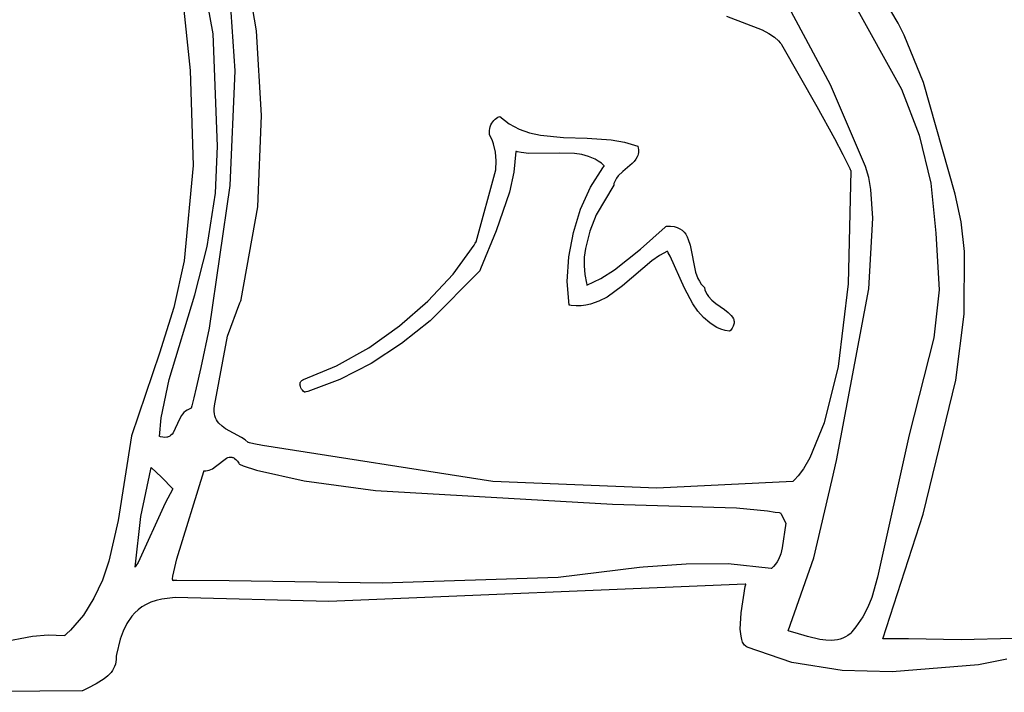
# Model space of a CAD drawing. Extents: x -74.1 to 10.8, y -36.7 to 44.6.
# Tile 47 of 199: x -56.6 to -55.3, y -12 to -11.1. Entities that reach past the tile are written whole.
import ezdxf

# ---------------------------------------------------------------- set-up
doc = ezdxf.new("R2010")
doc.units = 0

msp = doc.modelspace()

# ---------------------------------------------------------------- linework, layer by layer
at = {"layer": 'Layer 1', "color": 7, "linetype": 'CONTINUOUS'}
for p, q in [((-56.298626, -11.116017), (-56.3281, -10.940503)), ((-56.401416, -11.043427), (-56.387942, -11.169519)), ((-55.664954, -11.096011), (-55.616469, -11.114739)), ((-55.433027, -11.105775), (-55.443133, -11.088793)), ((-55.616469, -11.114739), (-55.607587, -11.11961)), ((-55.424882, -11.121642), (-55.433027, -11.105775)), ((-56.291694, -11.230294), (-56.298626, -11.116017)), ((-55.607587, -11.11961), (-55.600205, -11.124543)), ((-55.600205, -11.124543), (-55.594423, -11.129531)), ((-55.399242, -11.185704), (-55.424882, -11.121642)), ((-55.594423, -11.129531), (-55.592165, -11.132043)), ((-55.592165, -11.132043), (-55.591199, -11.133304)), ((-55.591199, -11.133304), (-55.590345, -11.134567)), ((-55.590345, -11.134567), (-55.542943, -11.218115)), ((-56.387942, -11.169519), (-56.383946, -11.297433)), ((-55.356418, -11.336338), (-55.399242, -11.185704)), ((-55.542943, -11.218115), (-55.518992, -11.261184)), ((-56.296823, -11.353358), (-56.291694, -11.230294)), ((-55.518992, -11.261184), (-55.507676, -11.282868)), ((-55.507676, -11.282868), (-55.502273, -11.293724)), ((-56.383946, -11.297433), (-56.396086, -11.426031)), ((-55.502273, -11.293724), (-55.499646, -11.299154)), ((-55.499646, -11.299154), (-55.498353, -11.301868)), ((-55.497073, -11.304624), (-55.500537, -11.457332)), ((-55.498353, -11.301868), (-55.497711, -11.303226)), ((-55.497711, -11.303226), (-55.497392, -11.303904)), ((-55.497392, -11.303904), (-55.497233, -11.304244)), ((-55.497233, -11.304244), (-55.497153, -11.304413)), ((-55.497153, -11.304413), (-55.497113, -11.304498)), ((-55.497113, -11.304498), (-55.497093, -11.304541)), ((-55.497077, -11.304576), (-55.497073, -11.304624)), ((-55.348352, -11.373619), (-55.356418, -11.336338)), ((-56.319157, -11.478542), (-56.296823, -11.353358)), ((-55.343789, -11.413619), (-55.348352, -11.373619)), ((-55.344357, -11.498337), (-55.343789, -11.413619)), ((-56.396086, -11.426031), (-56.409955, -11.489428)), ((-55.500537, -11.457332), (-55.514001, -11.568732)), ((-56.337549, -11.527834), (-56.321244, -11.482847)), ((-56.321244, -11.482847), (-56.319997, -11.480252)), ((-56.319997, -11.480252), (-56.319362, -11.478966)), ((-56.319362, -11.478966), (-56.319202, -11.478646)), ((-56.319202, -11.478646), (-56.319182, -11.478606)), ((-56.409955, -11.489428), (-56.42962, -11.55088)), ((-55.355613, -11.5873), (-55.344357, -11.498337)), ((-56.3553, -11.622118), (-56.337549, -11.527834)), ((-56.42962, -11.55088), (-56.467026, -11.662515)), ((-55.514001, -11.568732), (-55.532837, -11.64495)), ((-55.399459, -11.768123), (-55.355613, -11.5873)), ((-56.355799, -11.629346), (-56.355747, -11.625869)), ((-56.355483, -11.632567), (-56.355799, -11.629346)), ((-56.355747, -11.625869), (-56.3553, -11.622118)), ((-56.354825, -11.635548), (-56.355483, -11.632567)), ((-56.35385, -11.638308), (-56.354825, -11.635548)), ((-56.352585, -11.640863), (-56.35385, -11.638308)), ((-56.351056, -11.64323), (-56.352585, -11.640863)), ((-56.349288, -11.645427), (-56.351056, -11.64323)), ((-56.345143, -11.64938), (-56.349288, -11.645427)), ((-55.532837, -11.64495), (-55.552417, -11.692111)), ((-56.340357, -11.652857), (-56.345143, -11.64938)), ((-56.318971, -11.664781), (-56.340357, -11.652857)), ((-56.467026, -11.662515), (-56.485135, -11.776551)), ((-56.314105, -11.667954), (-56.318971, -11.664781)), ((-56.309847, -11.671479), (-56.314105, -11.667954)), ((-56.309796, -11.671491), (-56.309847, -11.671479)), ((-56.309703, -11.67151), (-56.309796, -11.671491)), ((-56.309518, -11.671548), (-56.309703, -11.67151)), ((-56.308033, -11.671854), (-56.309518, -11.671548)), ((-56.302117, -11.673068), (-56.308033, -11.671854)), ((-56.29039, -11.675451), (-56.302117, -11.673068)), ((-55.979686, -11.723873), (-56.29039, -11.675451)), ((-56.35383, -11.703948), (-56.33912, -11.69242)), ((-56.33912, -11.69242), (-56.337358, -11.691627)), ((-56.337358, -11.691627), (-56.33559, -11.691121)), ((-56.33559, -11.691121), (-56.334702, -11.690989)), ((-56.334702, -11.690989), (-56.333809, -11.690944)), ((-56.333809, -11.690944), (-56.332912, -11.690993)), ((-56.332912, -11.690993), (-56.332009, -11.691141)), ((-56.332009, -11.691141), (-56.331099, -11.691392)), ((-56.331099, -11.691392), (-56.330181, -11.691753)), ((-56.330181, -11.691753), (-56.329255, -11.692229)), ((-56.329255, -11.692229), (-56.32832, -11.692824)), ((-56.32832, -11.692824), (-56.326419, -11.694396)), ((-56.326419, -11.694396), (-56.32447, -11.696513)), ((-56.32447, -11.696513), (-56.322466, -11.699217)), ((-56.322466, -11.699217), (-56.321956, -11.69999)), ((-55.552417, -11.692111), (-55.561039, -11.70671)), ((-56.454547, -11.771281), (-56.441124, -11.707149)), ((-56.441124, -11.707149), (-56.440618, -11.705219)), ((-56.440618, -11.705219), (-56.440586, -11.705098)), ((-56.440586, -11.705098), (-56.44057, -11.705038)), ((-56.440566, -11.70502), (-56.426617, -11.717989)), ((-56.405874, -11.828198), (-56.369835, -11.710487)), ((-56.369835, -11.710487), (-56.369541, -11.709587)), ((-56.369536, -11.709579), (-56.367033, -11.70963)), ((-56.367033, -11.70963), (-56.364628, -11.709324)), ((-56.364628, -11.709324), (-56.362315, -11.708705)), ((-56.362315, -11.708705), (-56.360085, -11.707815)), ((-56.360085, -11.707815), (-56.357932, -11.706696)), ((-56.357932, -11.706696), (-56.35383, -11.703948)), ((-56.321956, -11.69999), (-56.321699, -11.700392)), ((-56.321699, -11.700392), (-56.321635, -11.700493)), ((-56.321619, -11.700517), (-56.316719, -11.702753)), ((-56.316719, -11.702753), (-56.298829, -11.708627)), ((-56.298829, -11.708627), (-56.234256, -11.723188)), ((-55.561039, -11.70671), (-55.568112, -11.716343)), ((-56.426617, -11.717989), (-56.411471, -11.733693)), ((-56.234256, -11.723188), (-56.1381, -11.736181)), ((-55.758785, -11.732843), (-55.979686, -11.723873)), ((-55.575386, -11.723828), (-55.758785, -11.732843)), ((-55.575293, -11.723772), (-55.575354, -11.723819)), ((-55.573056, -11.721775), (-55.575293, -11.723772)), ((-55.568112, -11.716343), (-55.573056, -11.721775)), ((-56.411471, -11.733693), (-56.421932, -11.753077)), ((-56.1381, -11.736181), (-55.818558, -11.754638)), ((-56.421932, -11.753077), (-56.45829, -11.833361)), ((-55.818558, -11.754638), (-55.651287, -11.759419)), ((-55.651287, -11.759419), (-55.609439, -11.763761)), ((-55.609439, -11.763761), (-55.598972, -11.765146)), ((-55.598972, -11.765146), (-55.593737, -11.765887)), ((-55.593737, -11.765887), (-55.592429, -11.766077)), ((-56.485135, -11.776551), (-56.497664, -11.83143)), ((-56.462491, -11.839349), (-56.454547, -11.771281)), ((-55.592429, -11.766077), (-55.592265, -11.766101)), ((-55.592265, -11.766101), (-55.592183, -11.766113)), ((-55.592183, -11.766113), (-55.592142, -11.766119)), ((-55.592115, -11.766132), (-55.592092, -11.766174)), ((-55.592092, -11.766174), (-55.591994, -11.766356)), ((-55.591994, -11.766356), (-55.591015, -11.76815)), ((-55.591015, -11.76815), (-55.584538, -11.780028)), ((-55.453858, -11.936421), (-55.399459, -11.768123)), ((-55.584538, -11.780028), (-55.589678, -11.813665)), ((-55.589678, -11.813665), (-55.591633, -11.821636)), ((-56.497664, -11.83143), (-56.506551, -11.857259)), ((-56.411379, -11.851907), (-56.405874, -11.828198)), ((-55.594521, -11.829058), (-55.596418, -11.832505)), ((-55.591633, -11.821636), (-55.594521, -11.829058)), ((-56.462422, -11.839259), (-56.462474, -11.839328)), ((-56.462217, -11.838983), (-56.462422, -11.839259)), ((-56.461406, -11.837874), (-56.462217, -11.838983)), ((-56.45829, -11.833361), (-56.461406, -11.837874)), ((-55.782234, -11.839975), (-55.89169, -11.853468)), ((-55.776919, -11.839379), (-55.782234, -11.839975)), ((-55.719015, -11.835632), (-55.776919, -11.839379)), ((-55.662697, -11.835061), (-55.719015, -11.835632)), ((-55.604431, -11.841511), (-55.662697, -11.835061)), ((-55.60432, -11.84143), (-55.604372, -11.841471)), ((-55.604217, -11.841348), (-55.60432, -11.84143)), ((-55.604011, -11.841182), (-55.604217, -11.841348)), ((-55.603606, -11.840848), (-55.604011, -11.841182)), ((-55.602818, -11.840167), (-55.603606, -11.840848)), ((-55.601328, -11.838755), (-55.602818, -11.840167)), ((-55.598674, -11.835745), (-55.601328, -11.838755)), ((-55.596418, -11.832505), (-55.598674, -11.835745)), ((-56.506551, -11.857259), (-56.517856, -11.881605)), ((-56.411741, -11.85522), (-56.411379, -11.851907)), ((-56.411739, -11.856396), (-56.411741, -11.85522)), ((-56.41169, -11.856857), (-56.411739, -11.856396)), ((-56.411607, -11.85723), (-56.41169, -11.856857)), ((-56.411553, -11.857383), (-56.411607, -11.85723)), ((-56.411491, -11.857514), (-56.411553, -11.857383)), ((-56.41142, -11.857622), (-56.411491, -11.857514)), ((-56.411381, -11.857667), (-56.41142, -11.857622)), ((-56.41134, -11.857706), (-56.411381, -11.857667)), ((-56.411297, -11.85774), (-56.41134, -11.857706)), ((-56.411251, -11.857767), (-56.411297, -11.85774)), ((-56.411204, -11.857789), (-56.411251, -11.857767)), ((-56.411154, -11.857805), (-56.411204, -11.857789)), ((-56.411102, -11.857814), (-56.411154, -11.857805)), ((-56.411047, -11.857818), (-56.411102, -11.857814)), ((-56.410991, -11.857816), (-56.411047, -11.857818)), ((-56.410932, -11.857808), (-56.410991, -11.857816)), ((-56.41087, -11.857793), (-56.410932, -11.857808)), ((-56.410741, -11.857746), (-56.41087, -11.857793)), ((-56.410602, -11.857674), (-56.410741, -11.857746)), ((-56.41051, -11.857671), (-56.410562, -11.857672)), ((-56.410406, -11.857669), (-56.41051, -11.857671)), ((-56.409571, -11.857648), (-56.410406, -11.857669)), ((-56.406149, -11.857577), (-56.409571, -11.857648)), ((-56.335398, -11.858027), (-56.406149, -11.857577)), ((-56.129026, -11.861325), (-56.335398, -11.858027)), ((-55.89169, -11.853468), (-56.129026, -11.861325)), ((-55.639551, -11.86263), (-56.20129, -11.88577)), ((-55.645101, -11.900993), (-55.639481, -11.865617)), ((-55.638833, -11.862634), (-55.639551, -11.86263)), ((-55.639481, -11.865617), (-55.638865, -11.862775)), ((-55.638865, -11.862775), (-55.638833, -11.862635)), ((-56.517856, -11.881605), (-56.532081, -11.904159)), ((-56.434029, -11.884422), (-56.441097, -11.886856)), ((-56.426236, -11.882553), (-56.434029, -11.884422)), ((-56.408309, -11.880709), (-56.426236, -11.882553)), ((-56.20129, -11.88577), (-56.408309, -11.880709)), ((-56.458347, -11.897046), (-56.462912, -11.90124)), ((-56.453216, -11.893217), (-56.458347, -11.897046)), ((-56.44748, -11.889804), (-56.453216, -11.893217)), ((-56.441097, -11.886856), (-56.44748, -11.889804)), ((-56.532081, -11.904159), (-56.549725, -11.924616)), ((-56.466952, -11.905749), (-56.473615, -11.915515)), ((-56.462912, -11.90124), (-56.466952, -11.905749)), ((-55.646075, -11.923125), (-55.645101, -11.900993)), ((-56.549725, -11.924616), (-56.55473, -11.929366)), ((-56.473615, -11.915515), (-56.478658, -11.925945)), ((-55.645171, -11.932811), (-55.646075, -11.923125)), ((-56.600796, -11.933046), (-56.643372, -11.941107)), ((-56.579426, -11.93136), (-56.600796, -11.933046)), ((-56.55787, -11.93214), (-56.579426, -11.93136)), ((-56.557655, -11.93197), (-56.55782, -11.932113)), ((-56.557326, -11.931683), (-56.557655, -11.93197)), ((-56.55473, -11.929366), (-56.557326, -11.931683)), ((-56.4824, -11.936641), (-56.487267, -11.957237)), ((-56.478658, -11.925945), (-56.4824, -11.936641)), ((-55.644254, -11.936998), (-55.645171, -11.932811)), ((-55.642984, -11.940629), (-55.644254, -11.936998)), ((-55.45378, -11.936451), (-55.453849, -11.936453)), ((-55.453642, -11.936447), (-55.45378, -11.936451)), ((-55.452541, -11.93642), (-55.453642, -11.936447)), ((-55.450336, -11.936371), (-55.452541, -11.93642)), ((-55.445922, -11.936293), (-55.450336, -11.936371)), ((-55.437078, -11.936211), (-55.445922, -11.936293)), ((-55.419335, -11.936288), (-55.437078, -11.936211)), ((-55.348104, -11.937768), (-55.419335, -11.936288)), ((-55.277662, -11.9357), (-55.348104, -11.937768)), ((-55.642206, -11.942208), (-55.642984, -11.940629)), ((-55.641326, -11.943615), (-55.642206, -11.942208)), ((-55.640342, -11.944838), (-55.641326, -11.943615)), ((-55.639248, -11.945867), (-55.640342, -11.944838)), ((-55.638041, -11.94669), (-55.639248, -11.945867)), ((-55.636716, -11.947295), (-55.638041, -11.94669)), ((-55.576824, -11.968362), (-55.636716, -11.947295)), ((-56.487912, -11.964069), (-56.488299, -11.967444)), ((-56.487887, -11.960482), (-56.487912, -11.964069)), ((-56.487869, -11.960345), (-56.487887, -11.960482)), ((-56.487841, -11.9602), (-56.487869, -11.960345)), ((-56.487728, -11.959615), (-56.487841, -11.9602)), ((-56.487267, -11.957237), (-56.487728, -11.959615)), ((-55.286707, -11.963538), (-55.324994, -11.971277)), ((-56.491387, -11.976404), (-56.492976, -11.979038)), ((-56.490062, -11.973601), (-56.491387, -11.976404)), ((-56.489024, -11.970618), (-56.490062, -11.973601)), ((-56.488299, -11.967444), (-56.489024, -11.970618)), ((-55.508866, -11.979151), (-55.576824, -11.968362)), ((-55.324994, -11.971277), (-55.441247, -11.98096)), ((-56.503988, -11.990029), (-56.514981, -11.996844)), ((-56.499069, -11.986025), (-56.503988, -11.990029)), ((-56.494802, -11.981512), (-56.499069, -11.986025)), ((-56.492976, -11.979038), (-56.494802, -11.981512)), ((-55.441247, -11.98096), (-55.508866, -11.979151)), ((-56.526185, -12.002633), (-56.531366, -12.005354)), ((-56.514981, -11.996844), (-56.526185, -12.002633)), ((-56.533874, -12.00652), (-56.782006, -12.008421)), ((-56.533399, -12.006496), (-56.533874, -12.00652)), ((-56.533326, -12.006453), (-56.533399, -12.006496)), ((-56.533179, -12.006369), (-56.533326, -12.006453)), ((-56.532583, -12.00603), (-56.533179, -12.006369)), ((-56.531366, -12.005354), (-56.532583, -12.00603))]:
    msp.add_line(p, q, dxfattribs=at)
at = {"layer": 'Layer 1', "color": 8, "linetype": 'CONTINUOUS'}
for p, q in [((-56.357127, -11.119774), (-56.373924, -11.027623)), ((-56.335422, -11.061223), (-56.32808, -11.169757)), ((-55.524437, -11.188659), (-55.580503, -11.083908)), ((-55.494154, -11.076562), (-55.428772, -11.194681)), ((-56.351265, -11.271383), (-56.357127, -11.119774)), ((-56.32808, -11.169757), (-56.334701, -11.324495)), ((-55.477293, -11.298851), (-55.524437, -11.188659)), ((-55.428772, -11.194681), (-55.404993, -11.256749)), ((-55.976964, -11.235123), (-55.975151, -11.233701)), ((-55.975151, -11.233701), (-55.973189, -11.232535)), ((-55.973189, -11.232535), (-55.971092, -11.231647)), ((-55.971092, -11.231647), (-55.970821, -11.231556)), ((-55.970821, -11.231556), (-55.970685, -11.231513)), ((-55.970633, -11.231511), (-55.957898, -11.241384)), ((-55.984424, -11.250482), (-55.984008, -11.247857)), ((-55.984008, -11.247857), (-55.983354, -11.24534)), ((-55.983354, -11.24534), (-55.982475, -11.242953)), ((-55.982475, -11.242953), (-55.981383, -11.240716)), ((-55.981383, -11.240716), (-55.980093, -11.238652)), ((-55.980093, -11.238652), (-55.978615, -11.23678)), ((-55.978615, -11.23678), (-55.976964, -11.235123)), ((-55.957898, -11.241384), (-55.944408, -11.248602)), ((-55.984589, -11.253195), (-55.984424, -11.250482)), ((-55.984491, -11.255974), (-55.984589, -11.253195)), ((-55.98438, -11.256162), (-55.984473, -11.256006)), ((-55.984013, -11.256788), (-55.98438, -11.256162)), ((-55.983305, -11.258047), (-55.984013, -11.256788)), ((-55.980807, -11.263201), (-55.983305, -11.258047)), ((-55.944408, -11.248602), (-55.930253, -11.2536)), ((-55.930253, -11.2536), (-55.915522, -11.256813)), ((-55.915522, -11.256813), (-55.884693, -11.259628)), ((-55.884693, -11.259628), (-55.852637, -11.260532)), ((-55.852637, -11.260532), (-55.820073, -11.26301)), ((-55.404993, -11.256749), (-55.389029, -11.321323)), ((-56.354088, -11.334843), (-56.351265, -11.271383)), ((-55.978821, -11.268527), (-55.980807, -11.263201)), ((-55.976263, -11.279641), (-55.978821, -11.268527)), ((-55.820073, -11.26301), (-55.802156, -11.266317)), ((-55.802156, -11.266317), (-55.784424, -11.271748)), ((-55.784424, -11.271748), (-55.783877, -11.274044)), ((-55.783877, -11.274044), (-55.783569, -11.276231)), ((-55.975385, -11.291276), (-55.976263, -11.279641)), ((-55.948795, -11.278706), (-55.951675, -11.306481)), ((-55.948609, -11.278742), (-55.948764, -11.278701)), ((-55.947987, -11.278905), (-55.948609, -11.278742)), ((-55.946739, -11.279214), (-55.947987, -11.278905)), ((-55.941711, -11.28026), (-55.946739, -11.279214)), ((-55.9315, -11.281548), (-55.941711, -11.28026)), ((-55.889932, -11.281136), (-55.9315, -11.281548)), ((-55.869746, -11.281515), (-55.889932, -11.281136)), ((-55.860059, -11.282833), (-55.869746, -11.281515)), ((-55.850742, -11.285276), (-55.860059, -11.282833)), ((-55.841868, -11.289126), (-55.850742, -11.285276)), ((-55.785136, -11.285765), (-55.786953, -11.289048)), ((-55.784455, -11.284023), (-55.785136, -11.285765)), ((-55.783944, -11.282205), (-55.784455, -11.284023)), ((-55.783616, -11.280305), (-55.783944, -11.282205)), ((-55.783487, -11.278316), (-55.783616, -11.280305)), ((-55.783569, -11.276231), (-55.783487, -11.278316)), ((-55.975941, -11.303319), (-55.975385, -11.291276)), ((-55.848041, -11.326997), (-55.831427, -11.30065)), ((-55.837621, -11.291666), (-55.841868, -11.289126)), ((-55.833511, -11.294662), (-55.837621, -11.291666)), ((-55.829549, -11.298151), (-55.833511, -11.294662)), ((-55.831427, -11.30065), (-55.830287, -11.299133)), ((-55.830287, -11.299133), (-55.829713, -11.298381)), ((-55.829713, -11.298381), (-55.829569, -11.298193)), ((-55.792018, -11.294999), (-55.804769, -11.305925)), ((-55.789284, -11.292109), (-55.792018, -11.294999)), ((-55.786953, -11.289048), (-55.789284, -11.292109)), ((-55.472761, -11.313786), (-55.477293, -11.298851)), ((-56.0025, -11.400789), (-55.975941, -11.303319)), ((-55.951675, -11.306481), (-55.957549, -11.33354)), ((-55.81068, -11.31175), (-55.813131, -11.314939)), ((-55.804769, -11.305925), (-55.81068, -11.31175)), ((-55.469901, -11.330199), (-55.472761, -11.313786)), ((-56.334701, -11.324495), (-56.362555, -11.517172)), ((-55.861428, -11.356536), (-55.848041, -11.326997)), ((-55.816906, -11.324154), (-55.8403, -11.364146)), ((-55.816879, -11.324018), (-55.81689, -11.324082)), ((-55.816857, -11.32389), (-55.816879, -11.324018)), ((-55.81681, -11.323635), (-55.816857, -11.32389)), ((-55.816709, -11.32313), (-55.81681, -11.323635)), ((-55.816472, -11.322137), (-55.816709, -11.32313)), ((-55.815866, -11.320219), (-55.816472, -11.322137)), ((-55.815099, -11.318384), (-55.815866, -11.320219)), ((-55.813131, -11.314939), (-55.815099, -11.318384)), ((-55.389029, -11.321323), (-55.382283, -11.388781)), ((-56.365369, -11.406873), (-56.354088, -11.334843)), ((-55.957549, -11.33354), (-55.975382, -11.385987)), ((-55.467204, -11.368679), (-55.469901, -11.330199)), ((-55.871306, -11.388236), (-55.861428, -11.356536)), ((-55.8403, -11.364146), (-55.849213, -11.386417)), ((-55.780593, -11.410405), (-55.747367, -11.380836)), ((-55.747367, -11.380836), (-55.746357, -11.379958)), ((-55.746357, -11.379958), (-55.745853, -11.37952)), ((-55.745853, -11.37952), (-55.745727, -11.379411)), ((-55.745693, -11.37939), (-55.740284, -11.379424)), ((-55.740284, -11.379424), (-55.735522, -11.380042)), ((-55.735522, -11.380042), (-55.731359, -11.381203)), ((-55.472604, -11.464121), (-55.467204, -11.368679)), ((-55.975382, -11.385987), (-55.996507, -11.436989)), ((-55.877397, -11.421066), (-55.871306, -11.388236)), ((-55.849213, -11.386417), (-55.855027, -11.409567)), ((-55.731359, -11.381203), (-55.727747, -11.382868)), ((-55.727747, -11.382868), (-55.724636, -11.384998)), ((-55.724636, -11.384998), (-55.721977, -11.387552)), ((-55.721977, -11.387552), (-55.719721, -11.390492)), ((-55.719721, -11.390492), (-55.717821, -11.393777)), ((-55.717821, -11.393777), (-55.716226, -11.397367)), ((-55.382283, -11.388781), (-55.378076, -11.465357)), ((-56.381887, -11.472035), (-56.365369, -11.406873)), ((-56.033455, -11.444076), (-56.005069, -11.40494)), ((-56.005069, -11.40494), (-56.003504, -11.402431)), ((-56.003504, -11.402431), (-56.002731, -11.401174)), ((-56.002731, -11.401174), (-56.002539, -11.400859)), ((-56.002539, -11.400859), (-56.002515, -11.40082)), ((-55.716226, -11.397367), (-55.71376, -11.405309)), ((-55.71376, -11.405309), (-55.706369, -11.44139)), ((-55.855027, -11.409567), (-55.856481, -11.421322)), ((-55.815739, -11.438541), (-55.780593, -11.410405)), ((-55.755142, -11.419259), (-55.765556, -11.426371)), ((-55.744233, -11.413414), (-55.755142, -11.419259)), ((-55.744129, -11.41358), (-55.744208, -11.413437)), ((-55.743812, -11.414153), (-55.744129, -11.41358)), ((-55.743183, -11.415313), (-55.743812, -11.414153)), ((-55.74071, -11.420095), (-55.743183, -11.415313)), ((-55.72136, -11.463124), (-55.74071, -11.420095)), ((-55.87942, -11.453994), (-55.877397, -11.421066)), ((-55.856481, -11.421322), (-55.85681, -11.433116)), ((-55.85681, -11.433116), (-55.855899, -11.444891)), ((-55.765556, -11.426371), (-55.805145, -11.460145)), ((-56.06736, -11.480752), (-56.033455, -11.444076)), ((-55.997591, -11.439611), (-56.064382, -11.507138)), ((-55.997481, -11.43936), (-55.997562, -11.439557)), ((-55.997157, -11.438569), (-55.997481, -11.43936)), ((-55.996507, -11.436989), (-55.997157, -11.438569)), ((-55.855899, -11.444891), (-55.85363, -11.456586)), ((-55.834085, -11.450113), (-55.815739, -11.438541)), ((-55.706369, -11.44139), (-55.703187, -11.449905)), ((-55.877095, -11.48599), (-55.87942, -11.453994)), ((-55.85363, -11.456586), (-55.853245, -11.458039)), ((-55.853245, -11.458039), (-55.853044, -11.458765)), ((-55.853044, -11.458765), (-55.852993, -11.458946)), ((-55.852974, -11.458977), (-55.834085, -11.450113)), ((-55.805145, -11.460145), (-55.82572, -11.475091)), ((-55.703187, -11.449905), (-55.701127, -11.453869)), ((-55.701127, -11.453869), (-55.69869, -11.457584)), ((-55.69869, -11.457584), (-55.695826, -11.461011)), ((-56.416386, -11.586513), (-56.381887, -11.472035)), ((-55.709968, -11.484405), (-55.72136, -11.463124)), ((-55.695826, -11.461011), (-55.695038, -11.461818)), ((-55.695038, -11.461818), (-55.694633, -11.462214)), ((-55.694633, -11.462214), (-55.69453, -11.462312)), ((-55.69451, -11.462337), (-55.693778, -11.465598)), ((-55.693778, -11.465598), (-55.692597, -11.468659)), ((-55.692597, -11.468659), (-55.691018, -11.47154)), ((-55.691018, -11.47154), (-55.689095, -11.474255)), ((-55.51629, -11.695827), (-55.472604, -11.464121)), ((-55.378076, -11.465357), (-55.384887, -11.530149)), ((-56.105647, -11.514151), (-56.06736, -11.480752)), ((-55.87683, -11.486047), (-55.877051, -11.486011)), ((-55.875949, -11.486182), (-55.87683, -11.486047)), ((-55.874201, -11.48642), (-55.875949, -11.486182)), ((-55.867375, -11.486946), (-55.874201, -11.48642)), ((-55.860803, -11.486826), (-55.867375, -11.486946)), ((-55.854469, -11.486105), (-55.860803, -11.486826)), ((-55.848353, -11.484828), (-55.854469, -11.486105)), ((-55.836707, -11.480795), (-55.848353, -11.484828)), ((-55.82572, -11.475091), (-55.836707, -11.480795)), ((-55.703302, -11.494067), (-55.709968, -11.484405)), ((-55.689095, -11.474255), (-55.684425, -11.47926)), ((-55.684425, -11.47926), (-55.67901, -11.48381)), ((-55.67901, -11.48381), (-55.667625, -11.492085)), ((-55.695784, -11.502727), (-55.703302, -11.494067)), ((-55.667625, -11.492085), (-55.662499, -11.496082)), ((-55.662499, -11.496082), (-55.658311, -11.500165)), ((-55.658311, -11.500165), (-55.656701, -11.502281)), ((-56.064382, -11.507138), (-56.102914, -11.53774)), ((-55.68726, -11.510122), (-55.695784, -11.502727)), ((-55.682572, -11.513263), (-55.68726, -11.510122)), ((-55.677575, -11.51599), (-55.682572, -11.513263)), ((-55.656701, -11.502281), (-55.655484, -11.50447)), ((-55.655077, -11.512946), (-55.655596, -11.514288)), ((-55.655484, -11.50447), (-55.655039, -11.505597)), ((-55.654716, -11.51164), (-55.655077, -11.512946)), ((-55.655039, -11.505597), (-55.654712, -11.506748)), ((-55.654505, -11.51037), (-55.654716, -11.51164)), ((-55.654712, -11.506748), (-55.65451, -11.507926)), ((-55.65451, -11.507926), (-55.654439, -11.509133)), ((-55.654439, -11.509133), (-55.654505, -11.51037)), ((-56.362555, -11.517172), (-56.373688, -11.5703)), ((-56.147181, -11.543456), (-56.105647, -11.514151)), ((-55.672249, -11.518269), (-55.677575, -11.51599)), ((-55.666575, -11.520067), (-55.672249, -11.518269)), ((-55.660534, -11.521353), (-55.666575, -11.520067)), ((-55.660414, -11.521237), (-55.660505, -11.521336)), ((-55.660056, -11.520846), (-55.660414, -11.521237)), ((-55.659378, -11.520072), (-55.660056, -11.520846)), ((-55.657133, -11.517093), (-55.659378, -11.520072)), ((-55.655596, -11.514288), (-55.657133, -11.517093)), ((-56.102914, -11.53774), (-56.143816, -11.564624)), ((-55.384887, -11.530149), (-55.418554, -11.661164)), ((-56.190825, -11.567849), (-56.147181, -11.543456)), ((-56.143816, -11.564624), (-56.186297, -11.586583)), ((-56.373688, -11.5703), (-56.379957, -11.597519)), ((-56.235443, -11.586513), (-56.190825, -11.567849)), ((-56.427242, -11.638208), (-56.416386, -11.586513)), ((-56.240007, -11.592828), (-56.23997, -11.592065)), ((-56.23997, -11.593609), (-56.240007, -11.592828)), ((-56.23997, -11.592065), (-56.239856, -11.591325)), ((-56.239856, -11.591325), (-56.239663, -11.59061)), ((-56.239663, -11.59061), (-56.239386, -11.589926)), ((-56.239386, -11.589926), (-56.239025, -11.589276)), ((-56.239025, -11.589276), (-56.238575, -11.588664)), ((-56.238575, -11.588664), (-56.238034, -11.588094)), ((-56.238034, -11.588094), (-56.237399, -11.587571)), ((-56.237399, -11.587571), (-56.236667, -11.587097)), ((-56.236667, -11.587097), (-56.235836, -11.586677)), ((-56.235836, -11.586677), (-56.235612, -11.58658)), ((-56.235612, -11.58658), (-56.235498, -11.586534)), ((-56.186297, -11.586583), (-56.229566, -11.602408)), ((-56.379957, -11.597519), (-56.383274, -11.611286)), ((-56.239862, -11.594405), (-56.23997, -11.593609)), ((-56.239443, -11.596024), (-56.239862, -11.594405)), ((-56.238774, -11.597653), (-56.239443, -11.596024)), ((-56.237876, -11.599261), (-56.238774, -11.597653)), ((-56.236772, -11.600816), (-56.237876, -11.599261)), ((-56.235486, -11.602286), (-56.236772, -11.600816)), ((-56.234039, -11.603641), (-56.235486, -11.602286)), ((-56.233973, -11.603625), (-56.234016, -11.603636)), ((-56.233634, -11.603534), (-56.233973, -11.603625)), ((-56.232278, -11.603166), (-56.233634, -11.603534)), ((-56.229566, -11.602408), (-56.232278, -11.603166)), ((-56.384979, -11.618207), (-56.385843, -11.621677)), ((-56.383274, -11.611286), (-56.384979, -11.618207)), ((-56.398303, -11.632955), (-56.399884, -11.63513)), ((-56.396518, -11.630941), (-56.398303, -11.632955)), ((-56.394497, -11.62912), (-56.396518, -11.630941)), ((-56.392211, -11.627526), (-56.394497, -11.62912)), ((-56.389628, -11.626194), (-56.392211, -11.627526)), ((-56.386718, -11.625155), (-56.389628, -11.626194)), ((-56.386706, -11.625116), (-56.386718, -11.625155)), ((-56.386688, -11.625045), (-56.386706, -11.625116)), ((-56.386661, -11.624936), (-56.386688, -11.625045)), ((-56.386606, -11.624719), (-56.386661, -11.624936)), ((-56.386497, -11.624284), (-56.386606, -11.624719)), ((-56.386278, -11.623415), (-56.386497, -11.624284)), ((-56.385843, -11.621677), (-56.386278, -11.623415)), ((-56.429514, -11.66319), (-56.427242, -11.638208)), ((-56.402553, -11.639827), (-56.411145, -11.658346)), ((-56.399884, -11.63513), (-56.402553, -11.639827)), ((-56.411145, -11.658346), (-56.412488, -11.66008)), ((-56.429383, -11.663242), (-56.429491, -11.663208)), ((-56.428956, -11.663371), (-56.429383, -11.663242)), ((-56.42812, -11.663607), (-56.428956, -11.663371)), ((-56.425005, -11.664259), (-56.42812, -11.663607)), ((-56.422235, -11.66447), (-56.425005, -11.664259)), ((-56.41978, -11.664274), (-56.422235, -11.66447)), ((-56.41866, -11.664033), (-56.41978, -11.664274)), ((-56.417608, -11.663703), (-56.41866, -11.664033)), ((-56.416618, -11.663288), (-56.417608, -11.663703)), ((-56.415689, -11.662792), (-56.416618, -11.663288)), ((-56.413992, -11.661573), (-56.415689, -11.662792)), ((-56.412488, -11.66008), (-56.413992, -11.661573)), ((-55.418554, -11.661164), (-55.461118, -11.853082)), ((-55.522392, -11.721098), (-55.51629, -11.695827)), ((-55.546959, -11.826792), (-55.522392, -11.721098)), ((-55.581533, -11.925439), (-55.546959, -11.826792)), ((-55.461118, -11.853082), (-55.468533, -11.88055)), ((-55.468533, -11.88055), (-55.473915, -11.893579)), ((-55.473915, -11.893579), (-55.480992, -11.906609)), ((-55.480992, -11.906609), (-55.490198, -11.919995)), ((-55.490198, -11.919995), (-55.495734, -11.926932)), ((-55.581251, -11.925537), (-55.581501, -11.925472)), ((-55.580252, -11.925804), (-55.581251, -11.925537)), ((-55.572148, -11.928113), (-55.580252, -11.925804)), ((-55.555567, -11.933032), (-55.572148, -11.928113)), ((-55.538959, -11.936976), (-55.555567, -11.933032)), ((-55.530822, -11.938067), (-55.538959, -11.936976)), ((-55.52289, -11.938295), (-55.530822, -11.938067)), ((-55.515234, -11.937454), (-55.52289, -11.938295)), ((-55.511531, -11.936568), (-55.515234, -11.937454)), ((-55.507924, -11.935337), (-55.511531, -11.936568)), ((-55.504421, -11.933736), (-55.507924, -11.935337)), ((-55.501032, -11.931738), (-55.504421, -11.933736)), ((-55.497764, -11.929319), (-55.501032, -11.931738)), ((-55.497604, -11.929143), (-55.497764, -11.929319)), ((-55.497224, -11.928699), (-55.497604, -11.929143)), ((-55.495734, -11.926932), (-55.497224, -11.928699))]:
    msp.add_line(p, q, dxfattribs=at)

doc.saveas('drawing.dxf')
